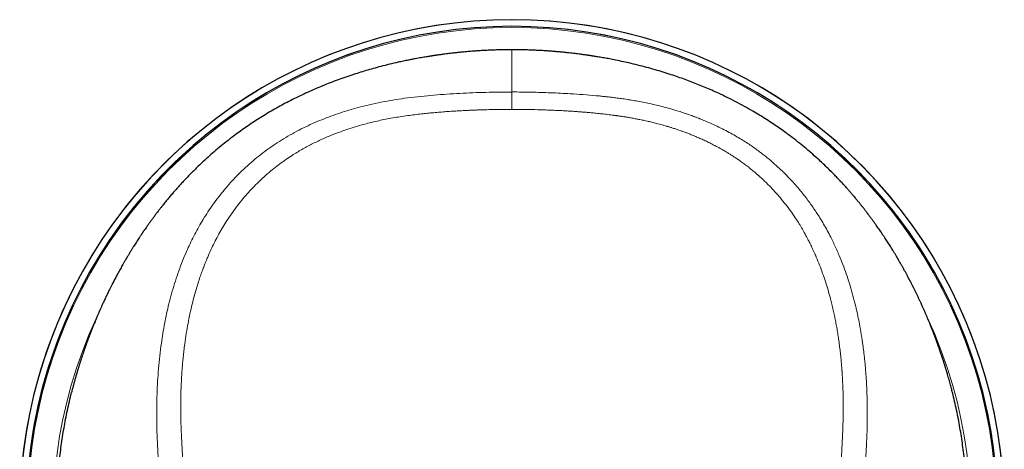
# Model space of a CAD drawing. Header units: millimetres. Extents: x 8 to 1004, y 12 to 903.
# Tile 5 of 56: x 445 to 499, y 390 to 413. Entities that reach past the tile are written whole.
import ezdxf

# ---------------------------------------------------------------- set-up
doc = ezdxf.new("R2010")
doc.units = ezdxf.units.MM

msp = doc.modelspace()

# ---------------------------------------------------------------- linework, layer by layer
at = {"color": 7, "linetype": 'Continuous', "lineweight": 30}
for radius, start, end in [(26.861, 310.7008, 229.3034), (26.5, 311.5036, 228.4964)]:
    msp.add_arc((471.715, 386.267), radius, start, end, dxfattribs=at)
at = {"color": 8, "linetype": 'Continuous', "lineweight": 0}
for radius, start, end in [(26.861, 2, 229.3037), (26.503, 2, 228.5074), (26.434, 90, 228.3491), (26.434, 311.6522, 90), (25.022, 155.0329, 224.8143), (25.022, 315.1816, 25.0658)]:
    msp.add_arc((471.715, 386.267), radius, start, end, dxfattribs=at)
at = {"color": 7, "linetype": 'Continuous', "lineweight": 30}
for points, knots in [([(471.715, 411.488), (471.599, 411.488), (471.371, 411.487), (471.037, 411.481), (470.719, 411.471), (470.415, 411.458), (470.126, 411.444), (469.853, 411.427), (469.586, 411.408), (469.328, 411.387), (469.08, 411.365), (468.849, 411.343), (468.637, 411.32), (468.446, 411.299), (468.275, 411.279), (468.125, 411.26), (467.99, 411.242), (467.871, 411.227), (467.769, 411.213), (467.682, 411.2), (467.612, 411.19), (467.558, 411.182), (467.518, 411.177), (467.492, 411.173), (467.473, 411.17), (467.453, 411.167), (467.422, 411.162), (467.375, 411.155), (467.311, 411.145), (467.232, 411.133), (467.136, 411.117), (467.025, 411.099), (466.898, 411.078), (466.756, 411.053), (466.599, 411.025), (466.43, 410.994), (466.252, 410.96), (466.037, 410.918), (465.79, 410.867), (465.442, 410.791), (465.03, 410.696), (464.575, 410.581), (464.148, 410.466), (463.749, 410.351), (463.36, 410.232), (462.959, 410.103), (462.545, 409.962), (462.117, 409.807), (461.694, 409.645), (461.276, 409.475), (460.864, 409.299), (460.455, 409.115), (460.049, 408.922), (459.646, 408.721), (459.249, 408.514), (458.858, 408.299), (458.474, 408.078), (458.103, 407.854), (457.745, 407.628), (457.402, 407.401), (457.067, 407.17), (456.741, 406.936), (456.395, 406.678), (456.031, 406.394), (455.653, 406.084), (455.289, 405.77), (454.938, 405.454), (454.638, 405.172), (454.385, 404.925), (454.176, 404.715), (453.974, 404.507), (453.782, 404.304), (453.603, 404.109), (453.457, 403.947), (453.341, 403.816), (453.252, 403.713), (453.167, 403.615), (453.087, 403.521), (453.01, 403.429), (452.933, 403.337), (452.855, 403.243), (452.777, 403.147), (452.717, 403.073), (452.677, 403.022), (452.657, 402.998), (452.642, 402.979), (452.628, 402.961), (452.609, 402.937), (452.581, 402.902), (452.541, 402.851), (452.491, 402.787), (452.433, 402.713), (452.371, 402.632), (452.29, 402.526), (452.195, 402.4), (452.089, 402.256), (451.991, 402.123), (451.9, 401.996), (451.814, 401.875), (451.732, 401.758), (451.67, 401.668), (451.626, 401.604), (451.601, 401.567), (451.579, 401.536), (451.563, 401.511), (451.55, 401.493), (451.539, 401.476), (451.525, 401.456), (451.506, 401.428), (451.48, 401.39), (451.447, 401.34), (451.408, 401.282), (451.357, 401.204), (451.295, 401.109), (451.222, 400.996), (451.147, 400.879), (451.07, 400.757), (450.991, 400.631), (450.924, 400.522), (450.868, 400.431), (450.825, 400.36), (450.785, 400.293), (450.75, 400.234), (450.724, 400.191), (450.706, 400.16), (450.694, 400.139), (450.682, 400.119), (450.668, 400.096), (450.649, 400.063), (450.623, 400.019), (450.591, 399.963), (450.555, 399.902), (450.519, 399.838), (450.471, 399.755), (450.415, 399.656), (450.347, 399.534), (450.28, 399.411), (450.213, 399.289), (450.131, 399.137), (450.034, 398.954), (449.949, 398.789), (449.892, 398.678), (449.863, 398.621), (449.835, 398.565), (449.804, 398.504), (449.767, 398.43), (449.724, 398.342), (449.676, 398.244), (449.627, 398.143), (449.579, 398.044), (449.533, 397.945), (449.487, 397.848), (449.442, 397.751), (449.4, 397.66), (449.361, 397.575), (449.326, 397.498), (449.294, 397.427), (449.265, 397.362), (449.239, 397.304), (449.217, 397.253), (449.197, 397.207), (449.176, 397.159), (449.15, 397.1), (449.119, 397.027), (449.083, 396.944), (449.043, 396.85), (448.978, 396.694), (448.887, 396.472), (448.799, 396.252), (448.737, 396.091), (448.7, 395.997), (448.667, 395.909), (448.638, 395.832), (448.615, 395.773), (448.599, 395.729), (448.586, 395.694), (448.572, 395.655), (448.555, 395.609), (448.535, 395.555), (448.512, 395.493), (448.488, 395.424), (448.462, 395.353), (448.426, 395.251), (448.381, 395.123), (448.329, 394.972), (448.287, 394.846), (448.252, 394.742), (448.224, 394.658), (448.198, 394.576), (448.172, 394.497), (448.148, 394.421), (448.125, 394.349), (448.106, 394.286), (448.089, 394.233), (448.073, 394.182), (448.056, 394.125), (448.034, 394.055), (448.01, 393.973), (447.982, 393.882), (447.954, 393.784), (447.925, 393.686), (447.888, 393.555), (447.842, 393.393), (447.79, 393.201), (447.745, 393.03), (447.709, 392.893), (447.691, 392.82), (447.683, 392.789)], [0, 0, 0, 0, 0.009966, 0.019505, 0.028617, 0.037302, 0.04556, 0.053391, 0.060796, 0.068448, 0.075585, 0.082205, 0.08831, 0.093899, 0.098717, 0.103073, 0.106967, 0.1104, 0.113371, 0.115881, 0.117931, 0.11952, 0.120651, 0.121405, 0.12191, 0.122296, 0.12326, 0.124715, 0.126663, 0.129102, 0.132034, 0.135458, 0.139373, 0.143781, 0.148596, 0.153886, 0.159529, 0.165149, 0.17388, 0.182488, 0.197554, 0.212229, 0.225004, 0.23747, 0.249628, 0.261479, 0.275192, 0.28866, 0.301996, 0.315202, 0.328284, 0.341245, 0.354324, 0.367288, 0.380143, 0.392895, 0.405547, 0.418107, 0.429871, 0.441543, 0.453063, 0.464426, 0.475636, 0.489686, 0.503498, 0.517081, 0.530441, 0.543589, 0.552087, 0.5605, 0.568832, 0.576876, 0.58446, 0.591591, 0.595729, 0.599703, 0.603515, 0.607169, 0.610666, 0.614201, 0.618075, 0.621692, 0.625565, 0.626707, 0.627656, 0.628411, 0.628996, 0.629721, 0.631237, 0.633277, 0.635841, 0.63893, 0.642307, 0.645571, 0.651592, 0.657166, 0.662295, 0.666981, 0.67143, 0.675837, 0.680203, 0.681701, 0.683177, 0.684413, 0.685341, 0.685961, 0.686542, 0.687299, 0.688245, 0.689809, 0.691712, 0.693956, 0.69654, 0.700618, 0.70495, 0.70943, 0.714058, 0.718836, 0.723762, 0.726423, 0.729126, 0.731779, 0.733989, 0.73571, 0.736718, 0.737424, 0.738083, 0.738969, 0.74008, 0.741821, 0.743928, 0.746354, 0.748784, 0.75116, 0.755673, 0.759979, 0.764835, 0.769398, 0.773712, 0.7818, 0.789745, 0.792078, 0.794152, 0.796047, 0.79826, 0.800876, 0.804272, 0.807997, 0.811693, 0.815347, 0.818959, 0.82253, 0.826059, 0.829543, 0.832547, 0.835336, 0.837908, 0.840264, 0.842404, 0.844281, 0.845816, 0.847332, 0.849585, 0.852226, 0.855254, 0.858671, 0.86243, 0.872258, 0.882593, 0.885946, 0.889349, 0.892558, 0.89528, 0.897515, 0.89881, 0.899925, 0.901266, 0.902897, 0.90482, 0.906993, 0.909448, 0.912019, 0.91452, 0.920197, 0.925481, 0.930371, 0.933425, 0.936341, 0.939168, 0.941906, 0.944555, 0.947115, 0.949383, 0.951087, 0.952647, 0.954623, 0.957013, 0.959819, 0.96304, 0.966454, 0.969811, 0.97311, 0.979833, 0.986303, 0.992517, 0.996926, 1, 1, 1, 1]), ([(495.748, 392.79), (495.745, 392.803), (495.731, 392.855), (495.707, 392.951), (495.673, 393.078), (495.626, 393.257), (495.562, 393.488), (495.5, 393.704), (495.455, 393.86), (495.429, 393.947), (495.405, 394.027), (495.384, 394.096), (495.366, 394.154), (495.352, 394.2), (495.34, 394.237), (495.329, 394.274), (495.316, 394.315), (495.302, 394.361), (495.286, 394.412), (495.264, 394.479), (495.237, 394.563), (495.204, 394.664), (495.17, 394.767), (495.136, 394.871), (495.1, 394.978), (495.061, 395.09), (495.02, 395.209), (494.976, 395.334), (494.937, 395.442), (494.905, 395.53), (494.883, 395.591), (494.864, 395.644), (494.848, 395.687), (494.833, 395.725), (494.818, 395.765), (494.8, 395.814), (494.778, 395.873), (494.751, 395.943), (494.722, 396.02), (494.691, 396.1), (494.647, 396.212), (494.592, 396.352), (494.525, 396.519), (494.458, 396.68), (494.403, 396.813), (494.36, 396.916), (494.328, 396.99), (494.3, 397.056), (494.274, 397.115), (494.252, 397.166), (494.232, 397.213), (494.209, 397.264), (494.183, 397.324), (494.151, 397.395), (494.115, 397.475), (494.076, 397.562), (494.027, 397.67), (493.969, 397.795), (493.903, 397.936), (493.835, 398.079), (493.765, 398.224), (493.705, 398.346), (493.658, 398.44), (493.626, 398.504), (493.599, 398.56), (493.573, 398.61), (493.548, 398.661), (493.52, 398.716), (493.478, 398.797), (493.423, 398.902), (493.356, 399.031), (493.287, 399.161), (493.215, 399.295), (493.138, 399.436), (493.057, 399.582), (492.971, 399.735), (492.9, 399.859), (492.847, 399.952), (492.814, 400.008), (492.786, 400.055), (492.765, 400.092), (492.749, 400.118), (492.738, 400.138), (492.725, 400.159), (492.71, 400.186), (492.686, 400.225), (492.654, 400.279), (492.614, 400.347), (492.559, 400.437), (492.493, 400.544), (492.418, 400.666), (492.344, 400.784), (492.272, 400.899), (492.201, 401.009), (492.132, 401.115), (492.07, 401.21), (492.017, 401.29), (491.973, 401.355), (491.938, 401.409), (491.913, 401.446), (491.897, 401.47), (491.887, 401.484), (491.876, 401.5), (491.862, 401.52), (491.842, 401.55), (491.802, 401.609), (491.741, 401.697), (491.662, 401.811), (491.581, 401.926), (491.494, 402.047), (491.403, 402.173), (491.304, 402.308), (491.197, 402.452), (491.107, 402.571), (491.036, 402.664), (490.989, 402.725), (490.945, 402.781), (490.906, 402.832), (490.872, 402.874), (490.844, 402.91), (490.822, 402.938), (490.802, 402.963), (490.779, 402.992), (490.748, 403.03), (490.711, 403.076), (490.671, 403.126), (490.631, 403.175), (490.593, 403.222), (490.536, 403.291), (490.462, 403.38), (490.363, 403.499), (490.253, 403.627), (490.129, 403.771), (489.996, 403.923), (489.854, 404.081), (489.703, 404.245), (489.542, 404.417), (489.373, 404.594), (489.179, 404.792), (488.962, 405.008), (488.719, 405.242), (488.44, 405.502), (488.123, 405.787), (487.764, 406.095), (487.393, 406.399), (487.027, 406.685), (486.671, 406.951), (486.324, 407.199), (485.967, 407.443), (485.601, 407.682), (485.228, 407.915), (484.825, 408.155), (484.392, 408.4), (483.927, 408.649), (483.454, 408.888), (483.018, 409.096), (482.619, 409.276), (482.26, 409.431), (481.897, 409.58), (481.53, 409.725), (481.16, 409.863), (480.784, 409.997), (480.387, 410.131), (479.965, 410.266), (479.517, 410.4), (479.054, 410.529), (478.578, 410.652), (478.123, 410.761), (477.69, 410.857), (477.367, 410.923), (477.122, 410.971), (476.964, 411.001), (476.813, 411.029), (476.669, 411.054), (476.533, 411.078), (476.406, 411.099), (476.295, 411.117), (476.199, 411.133), (476.12, 411.145), (476.056, 411.155), (476.009, 411.162), (475.978, 411.167), (475.957, 411.17), (475.939, 411.173), (475.913, 411.177), (475.873, 411.182), (475.819, 411.19), (475.748, 411.2), (475.662, 411.213), (475.56, 411.227), (475.441, 411.242), (475.306, 411.26), (475.155, 411.279), (474.991, 411.298), (474.813, 411.318), (474.622, 411.338), (474.417, 411.359), (474.196, 411.379), (473.96, 411.399), (473.709, 411.418), (473.451, 411.435), (473.187, 411.45), (472.917, 411.463), (472.635, 411.474), (472.34, 411.482), (472.032, 411.487), (471.822, 411.488), (471.715, 411.488)], [0, 0, 0, 0, 0.001371, 0.005349, 0.009635, 0.014057, 0.023281, 0.033011, 0.036173, 0.039259, 0.041996, 0.044373, 0.046392, 0.047916, 0.049144, 0.050285, 0.051703, 0.053379, 0.055133, 0.056929, 0.06033, 0.06387, 0.067557, 0.071055, 0.074774, 0.078715, 0.082878, 0.087261, 0.091816, 0.094325, 0.0965, 0.098339, 0.099844, 0.101054, 0.102421, 0.104072, 0.106217, 0.108706, 0.111514, 0.114366, 0.117182, 0.12334, 0.129321, 0.135127, 0.140745, 0.143699, 0.146378, 0.148782, 0.150911, 0.152766, 0.154348, 0.156026, 0.158302, 0.1609, 0.163792, 0.166976, 0.170452, 0.175524, 0.180688, 0.185938, 0.191277, 0.196645, 0.199343, 0.201709, 0.203741, 0.205474, 0.207303, 0.209346, 0.211575, 0.216302, 0.221079, 0.225906, 0.230809, 0.236033, 0.241636, 0.247253, 0.253203, 0.25561, 0.257754, 0.259544, 0.260982, 0.261877, 0.262547, 0.263239, 0.264234, 0.265531, 0.267686, 0.270345, 0.273134, 0.277879, 0.282491, 0.286971, 0.291317, 0.295531, 0.299613, 0.303457, 0.306409, 0.308909, 0.310955, 0.312548, 0.313202, 0.313733, 0.314211, 0.314988, 0.316112, 0.317576, 0.321837, 0.326134, 0.330471, 0.33488, 0.339644, 0.344836, 0.350456, 0.356505, 0.358999, 0.361534, 0.363845, 0.36586, 0.36758, 0.369006, 0.370137, 0.370973, 0.371998, 0.373503, 0.375459, 0.377434, 0.379342, 0.381183, 0.382957, 0.387494, 0.391687, 0.396927, 0.402497, 0.408405, 0.414477, 0.420879, 0.427616, 0.434663, 0.441814, 0.451268, 0.46083, 0.470504, 0.483639, 0.496989, 0.510561, 0.524362, 0.536256, 0.548323, 0.560566, 0.572972, 0.58547, 0.598056, 0.613011, 0.628106, 0.643351, 0.658752, 0.670058, 0.681454, 0.692945, 0.704533, 0.71622, 0.728011, 0.740041, 0.753656, 0.767672, 0.782091, 0.796913, 0.812142, 0.824546, 0.837208, 0.842254, 0.847266, 0.851932, 0.856218, 0.860626, 0.864541, 0.867965, 0.870897, 0.873336, 0.875284, 0.87674, 0.877703, 0.878089, 0.878595, 0.879349, 0.880479, 0.882068, 0.884118, 0.886628, 0.889599, 0.893032, 0.896926, 0.901282, 0.9061, 0.91116, 0.916646, 0.922558, 0.928897, 0.935661, 0.942853, 0.950471, 0.957829, 0.965545, 0.973621, 0.982055, 0.990848, 1, 1, 1, 1]), ([(446.874, 385.595), (446.872, 385.744), (446.867, 386.042), (446.87, 386.496), (446.879, 386.953), (446.897, 387.415), (446.922, 387.881), (446.955, 388.35), (446.997, 388.821), (447.047, 389.296), (447.106, 389.772), (447.173, 390.25), (447.25, 390.73), (447.335, 391.211), (447.43, 391.693), (447.535, 392.174), (447.619, 392.54), (447.672, 392.745), (447.684, 392.789)], [0, 0, 0, 0, 0.065355, 0.130648, 0.195896, 0.261113, 0.326317, 0.391523, 0.456749, 0.522011, 0.587328, 0.65272, 0.718206, 0.783806, 0.849545, 0.915444, 0.98153, 1, 1, 1, 1]), ([(496.557, 385.595), (496.559, 385.746), (496.564, 386.047), (496.561, 386.504), (496.551, 386.965), (496.533, 387.43), (496.508, 387.898), (496.474, 388.368), (496.432, 388.841), (496.381, 389.315), (496.322, 389.792), (496.255, 390.269), (496.178, 390.747), (496.093, 391.226), (495.999, 391.705), (495.894, 392.183), (495.81, 392.545), (495.758, 392.746), (495.747, 392.789)], [0, 0, 0, 0, 0.066018, 0.131877, 0.197596, 0.263195, 0.328691, 0.394104, 0.459452, 0.524753, 0.590026, 0.655289, 0.720563, 0.785866, 0.85122, 0.916645, 0.982165, 1, 1, 1, 1])]:
    msp.add_open_spline(points, degree=3, knots=knots, dxfattribs=at)
at = {"color": 8, "linetype": 'Continuous', "lineweight": 0}
for points, knots in [([(471.715, 411.488), (471.715, 411.488), (471.715, 411.49), (471.715, 411.482), (471.715, 411.463), (471.715, 411.426), (471.715, 411.371), (471.715, 411.294), (471.715, 411.199), (471.715, 411.09), (471.715, 410.972), (471.715, 410.846), (471.715, 410.708), (471.715, 410.555), (471.715, 410.39), (471.715, 410.2), (471.715, 409.983), (471.715, 409.736), (471.715, 409.472), (471.715, 409.28), (471.715, 409.185)], [0, 0, 0, 0, 0.002048, 0.056201, 0.110353, 0.164506, 0.228328, 0.292151, 0.355973, 0.419795, 0.473948, 0.5281, 0.582253, 0.636405, 0.690558, 0.74471, 0.808533, 0.872355, 0.936178, 1, 1, 1, 1]), ([(471.715, 409.181), (471.478, 409.181), (471.003, 409.179), (470.292, 409.166), (469.582, 409.144), (468.873, 409.111), (468.164, 409.068), (467.453, 409.013), (466.737, 408.946), (466.045, 408.866), (465.378, 408.771), (464.736, 408.661), (464.092, 408.529), (463.495, 408.384), (462.945, 408.233), (462.444, 408.078), (461.948, 407.909), (461.452, 407.722), (460.956, 407.515), (460.461, 407.288), (459.972, 407.041), (459.49, 406.774), (459.019, 406.488), (458.561, 406.182), (458.117, 405.859), (457.689, 405.519), (457.278, 405.162), (456.892, 404.798), (456.53, 404.428), (456.191, 404.052), (455.867, 403.663), (455.558, 403.262), (455.265, 402.852), (454.993, 402.441), (454.743, 402.031), (454.513, 401.625), (454.298, 401.214), (454.096, 400.797), (453.891, 400.338), (453.686, 399.834), (453.484, 399.285), (453.302, 398.733), (453.139, 398.181), (452.995, 397.633), (452.87, 397.09), (452.76, 396.552), (452.665, 396.014), (452.575, 395.425), (452.494, 394.783), (452.426, 394.09), (452.376, 393.399), (452.343, 392.708), (452.328, 392.017), (452.329, 391.325), (452.344, 390.61), (452.375, 389.876), (452.417, 389.125), (452.459, 388.379), (452.501, 387.633), (452.544, 386.887), (452.588, 386.138), (452.645, 385.181), (452.717, 384.015), (452.804, 382.636), (452.867, 381.714), (452.898, 381.252)], [0, 0, 0, 0, 0.0171655, 0.0343205, 0.0514148, 0.0684772, 0.0855671, 0.1027444, 0.1200619, 0.1375401, 0.1530669, 0.1687483, 0.1846027, 0.2006, 0.2132327, 0.2258921, 0.238554, 0.251219, 0.2643358, 0.2775205, 0.2908039, 0.3041693, 0.3175775, 0.3309944, 0.3443933, 0.3577488, 0.3710535, 0.384337, 0.3967458, 0.4091924, 0.4216782, 0.4341769, 0.4466595, 0.4590958, 0.4707524, 0.48234, 0.4938774, 0.5053831, 0.5168741, 0.5315005, 0.5461153, 0.5606624, 0.575081, 0.5893363, 0.6032019, 0.6169623, 0.6306417, 0.644249, 0.6618174, 0.6792726, 0.6966329, 0.7139493, 0.7312756, 0.7486299, 0.7659044, 0.7849962, 0.8038084, 0.8224748, 0.8411069, 0.8597768, 0.8784705, 0.8971609, 0.9313993, 0.9656298, 1, 1, 1, 1]), ([(471.715, 409.185), (472.067, 409.182), (472.772, 409.178), (473.831, 409.144), (474.773, 409.096), (475.596, 409.042), (476.107, 409), (476.424, 408.971), (476.548, 408.959), (476.672, 408.946), (476.783, 408.934), (476.913, 408.92), (477.063, 408.903), (477.28, 408.877), (477.539, 408.844), (477.844, 408.801), (478.165, 408.751), (478.503, 408.694), (478.857, 408.627), (479.227, 408.551), (479.616, 408.463), (480.023, 408.361), (480.449, 408.243), (480.837, 408.126), (481.184, 408.012), (481.407, 407.934), (481.554, 407.881), (481.623, 407.855), (481.692, 407.829), (481.762, 407.803), (481.832, 407.776), (481.902, 407.749), (482.094, 407.673), (482.4, 407.546), (482.809, 407.362), (483.196, 407.175), (483.559, 406.986), (483.899, 406.796), (484.214, 406.608), (484.507, 406.423), (484.78, 406.241), (485.034, 406.062), (485.271, 405.887), (485.49, 405.718), (485.691, 405.556), (485.875, 405.402), (486.046, 405.254), (486.204, 405.111), (486.344, 404.981), (486.444, 404.886), (486.498, 404.833), (486.517, 404.815), (486.523, 404.809), (486.528, 404.804), (486.534, 404.798), (486.539, 404.793), (486.643, 404.691), (486.839, 404.492), (487.113, 404.195), (487.366, 403.904), (487.6, 403.618), (487.813, 403.342), (488.008, 403.077), (488.185, 402.822), (488.352, 402.572), (488.53, 402.291), (488.72, 401.975), (488.918, 401.621), (489.069, 401.333), (489.179, 401.115), (489.25, 400.969), (489.319, 400.822), (489.388, 400.674), (489.455, 400.525), (489.568, 400.266), (489.723, 399.89), (489.91, 399.389), (490.085, 398.872), (490.247, 398.338), (490.383, 397.838), (490.496, 397.375), (490.589, 396.953), (490.685, 396.475), (490.759, 396.051), (490.805, 395.76), (490.821, 395.654), (490.825, 395.624), (490.83, 395.595), (490.834, 395.565), (490.838, 395.536), (490.842, 395.506), (490.855, 395.416), (490.877, 395.258), (490.906, 395.027), (490.935, 394.777), (490.964, 394.508), (490.991, 394.22), (491.017, 393.912), (491.04, 393.586), (491.06, 393.255), (491.076, 392.921), (491.088, 392.586), (491.097, 392.236), (491.102, 391.887), (491.102, 391.54), (491.1, 391.21), (491.095, 390.977), (491.092, 390.845), (491.091, 390.803), (491.089, 390.761), (491.088, 390.719), (491.087, 390.677), (491.077, 390.374), (491.052, 389.809), (491.015, 389.124), (490.99, 388.695), (490.98, 388.524), (490.977, 388.471), (490.974, 388.418), (490.971, 388.364), (490.968, 388.315), (490.964, 388.24), (490.958, 388.138), (490.95, 388.001), (490.941, 387.832), (490.929, 387.628), (490.915, 387.385), (490.9, 387.122), (490.884, 386.837), (490.87, 386.593), (490.858, 386.396), (490.85, 386.251), (490.841, 386.101), (490.832, 385.962), (490.818, 385.719), (490.785, 385.179), (490.733, 384.332), (490.668, 383.296), (490.602, 382.271), (490.556, 381.59), (490.533, 381.252)], [0, 0, 0, 0, 0.025421, 0.050944, 0.076571, 0.093545, 0.110568, 0.113569, 0.116572, 0.119577, 0.122571, 0.124687, 0.12899, 0.133487, 0.140477, 0.147889, 0.155724, 0.163981, 0.172661, 0.181764, 0.191288, 0.201504, 0.212167, 0.223275, 0.23085, 0.238618, 0.240389, 0.24217, 0.24396, 0.24576, 0.247569, 0.249389, 0.251218, 0.262541, 0.273406, 0.283812, 0.293757, 0.303242, 0.312111, 0.320537, 0.328521, 0.336062, 0.343286, 0.350052, 0.356359, 0.362207, 0.367597, 0.372997, 0.377842, 0.381647, 0.383186, 0.383381, 0.383575, 0.383767, 0.383958, 0.384148, 0.384336, 0.394705, 0.404645, 0.414156, 0.423239, 0.431894, 0.439979, 0.447652, 0.454915, 0.462338, 0.472324, 0.482399, 0.492563, 0.496581, 0.500612, 0.504658, 0.508718, 0.512791, 0.516878, 0.529901, 0.543234, 0.556882, 0.570844, 0.585119, 0.595788, 0.606627, 0.617635, 0.632424, 0.639025, 0.639769, 0.640514, 0.64126, 0.642007, 0.642754, 0.643502, 0.644251, 0.64962, 0.655462, 0.661777, 0.668565, 0.675827, 0.683562, 0.691772, 0.700456, 0.708491, 0.716893, 0.725662, 0.734799, 0.743143, 0.751771, 0.759599, 0.760641, 0.761686, 0.762735, 0.763788, 0.764845, 0.765905, 0.786579, 0.807268, 0.817468, 0.818804, 0.82014, 0.821476, 0.822812, 0.824148, 0.825231, 0.828392, 0.831834, 0.835559, 0.841093, 0.847152, 0.853736, 0.860845, 0.86848, 0.872006, 0.875633, 0.879362, 0.88318, 0.886094, 0.897505, 0.923595, 0.949374, 0.974842, 1, 1, 1, 1]), ([(471.715, 409.181), (471.715, 409.177), (471.715, 409.167), (471.715, 409.147), (471.715, 409.116), (471.715, 409.076), (471.715, 409.026), (471.715, 408.967), (471.715, 408.901), (471.715, 408.829), (471.715, 408.752), (471.715, 408.672), (471.715, 408.59), (471.715, 408.51), (471.715, 408.433), (471.715, 408.362), (471.715, 408.297), (471.715, 408.256), (471.715, 408.236)], [0, 0, 0, 0, 0.0426219, 0.0897736, 0.144028, 0.2059217, 0.2744248, 0.3475708, 0.4231573, 0.499461, 0.5757953, 0.6514964, 0.7248495, 0.7936276, 0.8558118, 0.9102967, 0.9575311, 1, 1, 1, 1]), ([(471.715, 408.236), (471.556, 408.235), (471.243, 408.233), (470.783, 408.227), (470.341, 408.218), (470.021, 408.208), (469.819, 408.202), (469.729, 408.198), (469.64, 408.195), (469.552, 408.191), (469.464, 408.188), (469.378, 408.184), (469.29, 408.18), (469.126, 408.172), (468.887, 408.159), (468.559, 408.14), (468.221, 408.117), (467.872, 408.091), (467.529, 408.063), (467.192, 408.031), (466.849, 407.996), (466.495, 407.957), (466.113, 407.908), (465.716, 407.852), (465.312, 407.787), (464.922, 407.716), (464.539, 407.638), (464.149, 407.55), (463.728, 407.445), (463.28, 407.32), (462.819, 407.176), (462.368, 407.02), (461.974, 406.87), (461.634, 406.73), (461.345, 406.603), (461.061, 406.471), (460.783, 406.333), (460.51, 406.19), (460.242, 406.041), (459.978, 405.886), (459.687, 405.705), (459.372, 405.496), (459.038, 405.256), (458.713, 405.006), (458.398, 404.745), (458.094, 404.475), (457.79, 404.185), (457.486, 403.872), (457.182, 403.533), (456.89, 403.182), (456.611, 402.819), (456.349, 402.449), (456.107, 402.081), (455.883, 401.714), (455.674, 401.345), (455.476, 400.965), (455.288, 400.576), (455.153, 400.273), (455.063, 400.059), (455.013, 399.938), (454.964, 399.816), (454.916, 399.693), (454.869, 399.569), (454.801, 399.388), (454.716, 399.148), (454.608, 398.827), (454.501, 398.481), (454.394, 398.11), (454.283, 397.688), (454.171, 397.213), (454.061, 396.684), (453.964, 396.143), (453.903, 395.74), (453.867, 395.48), (453.852, 395.367), (453.837, 395.254), (453.823, 395.14), (453.81, 395.026), (453.797, 394.912), (453.777, 394.73), (453.752, 394.479), (453.726, 394.17), (453.704, 393.87), (453.685, 393.579), (453.67, 393.294), (453.656, 392.941), (453.645, 392.516), (453.641, 392.009), (453.645, 391.488), (453.654, 391.116), (453.662, 390.896), (453.664, 390.833), (453.666, 390.769), (453.669, 390.703), (453.671, 390.635), (453.674, 390.566), (453.679, 390.451), (453.687, 390.288), (453.698, 390.064), (453.706, 389.898), (453.712, 389.801), (453.712, 389.786), (453.713, 389.778), (453.713, 389.769), (453.714, 389.759), (453.715, 389.748), (453.716, 389.721), (453.719, 389.675), (453.722, 389.604), (453.727, 389.522), (453.732, 389.427), (453.738, 389.321), (453.745, 389.203), (453.752, 389.078), (453.759, 388.948), (453.765, 388.842), (453.77, 388.76), (453.773, 388.702), (453.776, 388.65), (453.789, 388.42), (453.809, 388.065), (453.837, 387.581), (453.862, 387.153), (453.882, 386.83), (453.895, 386.608), (453.903, 386.487), (453.91, 386.363), (453.918, 386.231), (453.927, 386.093), (453.936, 385.95), (453.945, 385.809), (453.962, 385.528), (453.989, 385.112), (454.024, 384.567), (454.059, 384.036), (454.094, 383.522), (454.128, 383.022), (454.162, 382.538), (454.195, 382.07), (454.218, 381.763), (454.229, 381.612)], [0, 0, 0, 0, 0.0121174, 0.0237825, 0.0349959, 0.0457584, 0.0480656, 0.0503512, 0.0526149, 0.0548568, 0.0570771, 0.0592755, 0.0614522, 0.0637342, 0.0717546, 0.0796605, 0.0886847, 0.0975561, 0.1062753, 0.114843, 0.1232599, 0.1324982, 0.1419169, 0.1526042, 0.1629707, 0.1730205, 0.1827578, 0.1927309, 0.2034275, 0.2158683, 0.2281409, 0.2402574, 0.2522304, 0.2603501, 0.2683998, 0.2763838, 0.2843066, 0.2921728, 0.299987, 0.3077836, 0.3157284, 0.3263015, 0.3368645, 0.3474305, 0.3580129, 0.3684619, 0.378878, 0.3905959, 0.4023861, 0.4142661, 0.4262528, 0.4381161, 0.4497172, 0.4607391, 0.4718537, 0.483072, 0.4944049, 0.5058626, 0.5092914, 0.5127328, 0.5161871, 0.5196544, 0.5231351, 0.5266292, 0.5349202, 0.5432905, 0.5533624, 0.5635553, 0.5738739, 0.5878972, 0.6021635, 0.616682, 0.6314618, 0.6344622, 0.6374707, 0.6404875, 0.6435125, 0.646546, 0.6495878, 0.6526382, 0.661071, 0.6695697, 0.6772148, 0.6849143, 0.6926692, 0.6998435, 0.7128924, 0.7262899, 0.7400396, 0.7541445, 0.7557623, 0.7574223, 0.7591245, 0.7608689, 0.7626555, 0.7644843, 0.7663553, 0.771718, 0.7773998, 0.784142, 0.7848589, 0.7850612, 0.7852844, 0.7855283, 0.7857932, 0.7860789, 0.7863854, 0.7878869, 0.7897502, 0.7919753, 0.7944366, 0.7972275, 0.8003478, 0.8037975, 0.8071056, 0.8106686, 0.8121381, 0.8136469, 0.8151951, 0.8162999, 0.8317951, 0.8432813, 0.8545501, 0.8656016, 0.8688165, 0.8720125, 0.8751897, 0.8786196, 0.88239, 0.8861355, 0.8898559, 0.8935513, 0.9082927, 0.9226231, 0.9365429, 0.9500528, 0.963153, 0.975844, 0.9881262, 1, 1, 1, 1]), ([(471.715, 408.236), (471.925, 408.235), (472.341, 408.233), (472.957, 408.222), (473.422, 408.209), (473.739, 408.197), (473.913, 408.19), (474.086, 408.182), (474.257, 408.174), (474.428, 408.165), (474.585, 408.157), (474.724, 408.149), (474.874, 408.14), (475.052, 408.128), (475.27, 408.113), (475.507, 408.095), (475.761, 408.074), (476.032, 408.051), (476.319, 408.023), (476.621, 407.992), (476.941, 407.956), (477.186, 407.925), (477.349, 407.903), (477.411, 407.895), (477.458, 407.888), (477.493, 407.883), (477.532, 407.878), (477.574, 407.872), (477.634, 407.863), (477.712, 407.851), (477.814, 407.836), (477.915, 407.82), (478.016, 407.803), (478.115, 407.787), (478.219, 407.769), (478.33, 407.749), (478.441, 407.728), (478.542, 407.709), (478.691, 407.68), (478.891, 407.638), (479.15, 407.581), (479.411, 407.518), (479.694, 407.446), (479.939, 407.379), (480.101, 407.333), (480.154, 407.318), (480.161, 407.316), (480.164, 407.315), (480.175, 407.311), (480.201, 407.304), (480.244, 407.291), (480.3, 407.274), (480.369, 407.253), (480.448, 407.228), (480.539, 407.198), (480.643, 407.164), (480.76, 407.125), (480.894, 407.079), (481.045, 407.025), (481.216, 406.962), (481.401, 406.892), (481.599, 406.812), (481.81, 406.724), (482.032, 406.627), (482.266, 406.52), (482.512, 406.401), (482.691, 406.309), (482.795, 406.255), (482.816, 406.244), (482.828, 406.238), (482.837, 406.233), (482.855, 406.223), (482.895, 406.202), (482.956, 406.169), (483.029, 406.129), (483.111, 406.083), (483.204, 406.03), (483.31, 405.969), (483.433, 405.896), (483.575, 405.809), (483.736, 405.708), (483.908, 405.595), (484.089, 405.472), (484.279, 405.337), (484.478, 405.19), (484.674, 405.038), (484.867, 404.883), (485.006, 404.766), (485.095, 404.689), (485.132, 404.656), (485.165, 404.627), (485.197, 404.598), (485.23, 404.569), (485.308, 404.498), (485.433, 404.384), (485.651, 404.174), (485.914, 403.907), (486.214, 403.576), (486.502, 403.233), (486.779, 402.878), (487.044, 402.509), (487.276, 402.162), (487.475, 401.84), (487.597, 401.629), (487.667, 401.505), (487.685, 401.472), (487.698, 401.449), (487.71, 401.426), (487.73, 401.391), (487.758, 401.338), (487.796, 401.268), (487.838, 401.188), (487.885, 401.1), (487.935, 401), (487.991, 400.889), (488.053, 400.763), (488.121, 400.619), (488.192, 400.465), (488.242, 400.353), (488.27, 400.29), (488.277, 400.272), (488.285, 400.253), (488.293, 400.235), (488.301, 400.216), (488.309, 400.198), (488.377, 400.039), (488.501, 399.737), (488.667, 399.289), (488.821, 398.836), (488.961, 398.382), (489.051, 398.059), (489.102, 397.865), (489.119, 397.8), (489.136, 397.73), (489.154, 397.66), (489.171, 397.59), (489.208, 397.437), (489.26, 397.214), (489.322, 396.922), (489.38, 396.631), (489.435, 396.329), (489.487, 396.019), (489.536, 395.696), (489.582, 395.363), (489.624, 395.021), (489.659, 394.691), (489.688, 394.375), (489.706, 394.159), (489.715, 394.04), (489.717, 394.011), (489.719, 393.983), (489.721, 393.954), (489.723, 393.92), (489.726, 393.881), (489.729, 393.838), (489.737, 393.706), (489.75, 393.49), (489.765, 393.179), (489.776, 392.866), (489.784, 392.552), (489.788, 392.249), (489.788, 392.003), (489.788, 391.813), (489.787, 391.68), (489.785, 391.557), (489.783, 391.44), (489.781, 391.322), (489.778, 391.172), (489.772, 390.991), (489.765, 390.777), (489.757, 390.563), (489.747, 390.348), (489.736, 390.124), (489.721, 389.853), (489.708, 389.603), (489.699, 389.422), (489.695, 389.35), (489.694, 389.32), (489.692, 389.295), (489.691, 389.266), (489.689, 389.23), (489.686, 389.176), (489.682, 389.107), (489.678, 389.024), (489.672, 388.926), (489.666, 388.81), (489.658, 388.675), (489.649, 388.521), (489.64, 388.351), (489.632, 388.219), (489.627, 388.134), (489.625, 388.099), (489.623, 388.065), (489.621, 388.031), (489.619, 387.997), (489.617, 387.963), (489.612, 387.878), (489.593, 387.555), (489.561, 387.024), (489.519, 386.338), (489.49, 385.864), (489.472, 385.578), (489.465, 385.479), (489.46, 385.389), (489.454, 385.3), (489.448, 385.212), (489.443, 385.123), (489.437, 385.035), (489.421, 384.79), (489.386, 384.243), (489.312, 383.132), (489.245, 382.206), (489.202, 381.612)], [0, 0, 0, 0, 0.015959, 0.031582, 0.046869, 0.051309, 0.05572, 0.060101, 0.064454, 0.068778, 0.073073, 0.076435, 0.079377, 0.084461, 0.090008, 0.096018, 0.10249, 0.109425, 0.116685, 0.124392, 0.132548, 0.141155, 0.143182, 0.145041, 0.145877, 0.146793, 0.147789, 0.148864, 0.150019, 0.152345, 0.154939, 0.157802, 0.160176, 0.162708, 0.165399, 0.168249, 0.17126, 0.173983, 0.176123, 0.18282, 0.18953, 0.19631, 0.20322, 0.211827, 0.215591, 0.216045, 0.216084, 0.216131, 0.216274, 0.216995, 0.218144, 0.219719, 0.221487, 0.223594, 0.22604, 0.228825, 0.231949, 0.23541, 0.239623, 0.244247, 0.24928, 0.254724, 0.26058, 0.266735, 0.273293, 0.280259, 0.287637, 0.288707, 0.289223, 0.28948, 0.289742, 0.290007, 0.291094, 0.293202, 0.295265, 0.297501, 0.300385, 0.303513, 0.306884, 0.311399, 0.316287, 0.321544, 0.327171, 0.333164, 0.33952, 0.346235, 0.352311, 0.358649, 0.360295, 0.361413, 0.36253, 0.363648, 0.364765, 0.365882, 0.371864, 0.377846, 0.389393, 0.400979, 0.412615, 0.424283, 0.436119, 0.448144, 0.456986, 0.465783, 0.467327, 0.468173, 0.468737, 0.4694, 0.470163, 0.471949, 0.474116, 0.476418, 0.479036, 0.481969, 0.485218, 0.488784, 0.493072, 0.497745, 0.502178, 0.502694, 0.503214, 0.503738, 0.504266, 0.504798, 0.505333, 0.505872, 0.518438, 0.531039, 0.543638, 0.556193, 0.568666, 0.57015, 0.572072, 0.573982, 0.575881, 0.577769, 0.579646, 0.588347, 0.595917, 0.603304, 0.611866, 0.620179, 0.628246, 0.63772, 0.646838, 0.655604, 0.664019, 0.671971, 0.672734, 0.673494, 0.67425, 0.675004, 0.675767, 0.676935, 0.678098, 0.679256, 0.687382, 0.695251, 0.703886, 0.712193, 0.720176, 0.727833, 0.731715, 0.735225, 0.738332, 0.741439, 0.744546, 0.747653, 0.753293, 0.758934, 0.764576, 0.77022, 0.775954, 0.782321, 0.791678, 0.795774, 0.796577, 0.797379, 0.798181, 0.798588, 0.799623, 0.801046, 0.802858, 0.805058, 0.807646, 0.810622, 0.814233, 0.818288, 0.822787, 0.82773, 0.828669, 0.829568, 0.830466, 0.831363, 0.83226, 0.833156, 0.834051, 0.838963, 0.85869, 0.876022, 0.893088, 0.896101, 0.898553, 0.900881, 0.903209, 0.905538, 0.907866, 0.910194, 0.912522, 0.927158, 0.953299, 1, 1, 1, 1])]:
    msp.add_open_spline(points, degree=3, knots=knots, dxfattribs=at)

doc.saveas('drawing.dxf')
